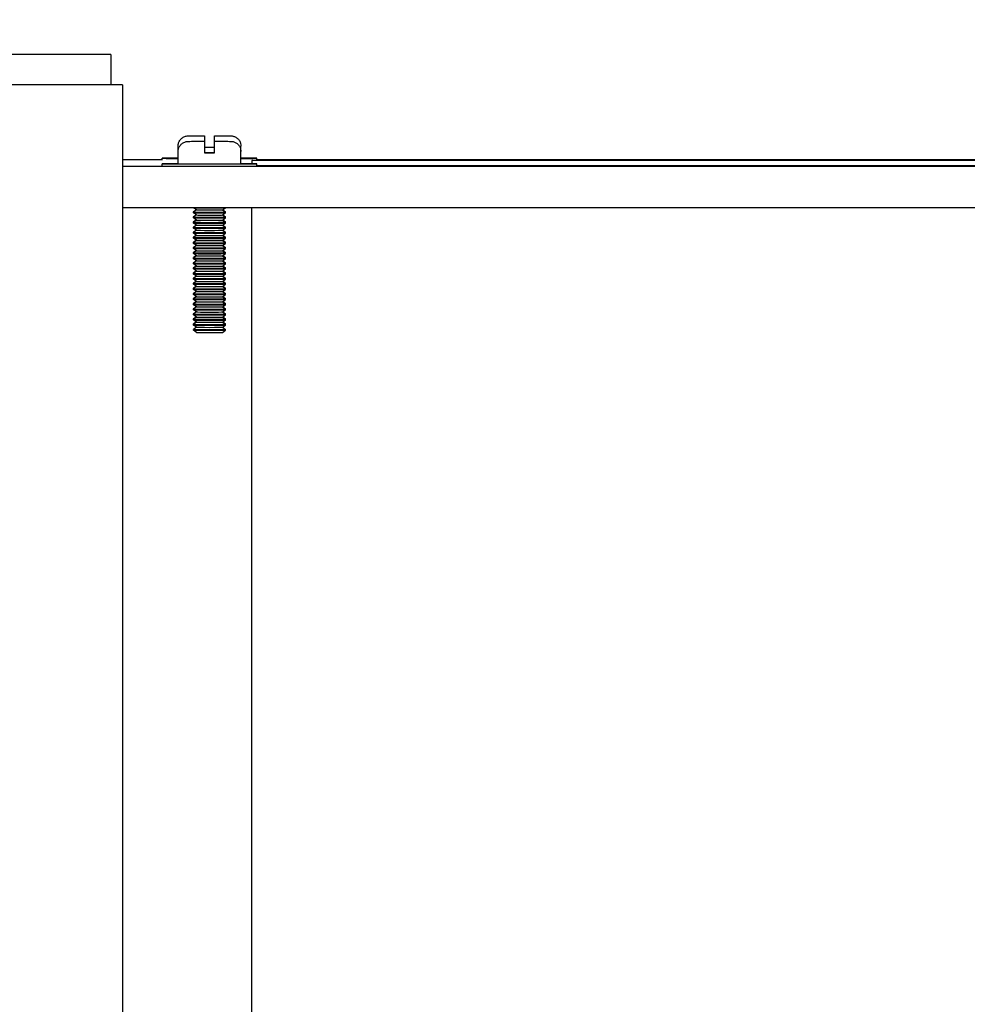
# Model space of a CAD drawing. Extents: x 0 to 796, y 0 to 496.
# Tile 172 of 222: x 404 to 410, y 306 to 312. Entities that reach past the tile are written whole.
import ezdxf

# ---------------------------------------------------------------- set-up
doc = ezdxf.new("R2010")
doc.units = 0
doc.header["$LTSCALE"] = 12
doc.header["$MEASUREMENT"] = 0
doc.layers.add('D', color=2, linetype='CONTINUOUS')
doc.layers.add('X', color=1, linetype='CONTINUOUS')
doc.styles.get("Standard").update_dxf_attribs({"font": 'SIMPLEX.SHX', "width": 0.875})
doc.dimstyles.get("Standard").update_dxf_attribs({"dimscale": 28, "dimtxt": 0.125, "dimasz": 0.125, "dimexe": 0.04375, "dimexo": 0.0625, "dimgap": 0.04375, "dimtad": 0, "dimtih": 1, "dimtoh": 1, "dimdec": 4, "dimzin": 12, "dimdsep": 46, "dimlunit": 5, "dimtxsty": 'Standard', "dimcen": 0, "dimclrd": 256, "dimclre": 256, "dimclrt": 256, "dimadec": 1, "dimazin": 3, "dimtfac": 0.875, "dimtdec": 4, "dimtofl": 0, "dimtmove": 0, "dimatfit": 2, "dimfxl": 1, "dimtolj": 1, "dimtzin": 12, "dimlwd": 13, "dimlwe": 13, "dimarcsym": 0})

# ---------------------------------------------------------------- blocks, each defined once
blk = doc.blocks.new('*D73')
at = {"layer": 'D', "lineweight": 13, "transparency": 16777216}
for p, q in [((390.4196, 320.4503), (515.3841, 320.4503)), ((514.1591, 316.9503), (514.1591, 262.9118)), ((514.1591, 194.9808), (514.1591, 256.9618)), ((441.1505, 191.4808), (515.3841, 191.4808))]:
    blk.add_line(p, q, dxfattribs=at)
at = {"layer": 'D', "transparency": 16777216}
for points in [[(513.5758, 316.9503), (514.7425, 316.9503), (514.1591, 320.4503)], [(513.5758, 194.9808), (514.7425, 194.9808), (514.1591, 191.4808)]]:
    blk.add_solid(points, dxfattribs=at)
at = {"layer": 'D', "transparency": 16777216, "insert": (514.1591, 259.9368), "char_height": 3.5, "attachment_point": 5}
blk.add_mtext('\\A1;129{}{\\C2;%%p1}', dxfattribs=at)
blk = doc.blocks.new('*D116')
at = {"layer": 'D', "lineweight": 13, "transparency": 16777216}
for p, q in [((397.8459, 318.7968), (397.8459, 333.2981)), ((439.3459, 308.6995), (439.3459, 333.2981)), ((435.8459, 332.0731), (401.3459, 332.0731))]:
    blk.add_line(p, q, dxfattribs=at)
at = {"layer": 'D', "transparency": 16777216}
for points in [[(401.3459, 332.6565), (401.3459, 331.4898), (397.8459, 332.0731)], [(435.8459, 332.6565), (435.8459, 331.4898), (439.3459, 332.0731)]]:
    blk.add_solid(points, dxfattribs=at)
at = {"layer": 'D', "transparency": 16777216, "insert": (418.5959, 336.8711), "char_height": 3.5, "attachment_point": 5}
blk.add_mtext('\\A1;41{\\H0.875x;\\S1/2;}{}{\\C2;%%p1}', dxfattribs=at)

msp = doc.modelspace()

# ---------------------------------------------------------------- linework, layer by layer
at = {"layer": 'X'}
for p, q in [((404.78341, 311.63688), (390.90841, 311.63688)), ((404.78341, 311.63688), (404.78341, 311.45758)), ((404.85271, 311.45758), (390.83911, 311.45758)), ((404.85271, 311.45758), (404.85271, 303.74738)), ((405.33931, 311.15518), (405.33931, 311.15445)), ((405.33931, 311.12257), (405.33931, 311.12185)), ((405.39931, 311.15445), (405.39931, 311.15518)), ((405.39931, 311.12185), (405.39931, 311.12257)), ((405.18281, 311.06121), (405.18281, 311.09382)), ((405.55581, 311.06121), (405.55581, 311.09382)), ((405.08831, 311.01259), (404.85271, 311.01259)), ((405.08831, 311.01037), (405.08831, 311.02182)), ((405.18281, 310.98921), (405.18281, 311.06121)), ((405.33931, 311.06067), (405.33931, 311.05367)), ((405.39931, 311.05367), (405.39931, 311.06067)), ((405.55581, 310.98921), (405.55581, 311.06121)), ((416.11931, 311.00963), (405.61931, 311.00963)), ((405.61931, 311.00963), (405.61931, 310.98959)), ((405.65031, 311.01037), (405.65031, 311.02182)), ((416.08831, 311.01259), (405.65031, 311.01259)), ((404.85271, 310.97554), (417.11931, 310.97554)), ((405.08831, 310.97776), (405.08831, 310.98921)), ((405.65031, 310.97776), (405.65031, 310.98921)), ((405.65031, 310.9785), (416.08831, 310.9785)), ((404.85271, 310.73094), (417.11931, 310.73094)), ((405.27431, 310.72884), (405.27431, 310.73094)), ((405.29291, 310.71581), (405.27431, 310.72884)), ((405.29125, 310.71698), (405.27431, 310.70512)), ((405.29291, 310.71581), (405.27431, 310.70279)), ((405.44571, 310.71581), (405.46431, 310.72884)), ((405.44571, 310.71581), (405.46431, 310.70279)), ((405.44737, 310.71698), (405.46431, 310.70512)), ((405.46431, 310.72884), (405.46431, 310.73094)), ((405.61931, 304.23099), (405.61931, 310.73094)), ((405.27431, 310.70279), (405.27431, 310.70512)), ((405.27431, 310.69856), (405.27431, 310.70279)), ((405.29291, 310.68554), (405.27431, 310.69856)), ((405.29125, 310.6867), (405.27431, 310.67484)), ((405.29291, 310.68554), (405.27431, 310.67252)), ((405.27431, 310.67252), (405.27431, 310.67484)), ((405.27431, 310.66829), (405.27431, 310.67252)), ((405.29291, 310.65526), (405.27431, 310.66829)), ((405.29125, 310.65643), (405.27431, 310.64457)), ((405.29291, 310.65526), (405.27431, 310.64224)), ((405.44571, 310.68554), (405.46431, 310.69856)), ((405.44571, 310.68554), (405.46431, 310.67252)), ((405.44571, 310.65526), (405.46431, 310.66829)), ((405.44571, 310.65526), (405.46431, 310.64224)), ((405.44737, 310.6867), (405.46431, 310.67484)), ((405.44737, 310.65643), (405.46431, 310.64457)), ((405.46431, 310.70279), (405.46431, 310.70512)), ((405.46431, 310.69856), (405.46431, 310.70279)), ((405.46431, 310.67252), (405.46431, 310.67484)), ((405.46431, 310.66829), (405.46431, 310.67252)), ((405.27431, 310.64224), (405.27431, 310.64457)), ((405.27431, 310.63801), (405.27431, 310.64224)), ((405.29291, 310.62499), (405.27431, 310.63801)), ((405.29125, 310.62615), (405.27431, 310.6143)), ((405.29291, 310.62499), (405.27431, 310.61197)), ((405.27431, 310.61197), (405.27431, 310.61429)), ((405.27431, 310.60774), (405.27431, 310.61197)), ((405.29291, 310.59471), (405.27431, 310.60774)), ((405.29125, 310.59588), (405.27431, 310.58402)), ((405.44571, 310.62499), (405.46431, 310.63801)), ((405.44571, 310.62499), (405.46431, 310.61197)), ((405.44571, 310.59471), (405.46431, 310.60774)), ((405.44737, 310.62615), (405.46431, 310.6143)), ((405.44737, 310.59588), (405.46431, 310.58402)), ((405.46431, 310.64224), (405.46431, 310.64457)), ((405.46431, 310.63801), (405.46431, 310.64224)), ((405.46431, 310.61197), (405.46431, 310.61429)), ((405.46431, 310.60774), (405.46431, 310.61197)), ((405.29291, 310.59471), (405.27431, 310.58169)), ((405.27431, 310.58169), (405.27431, 310.58402)), ((405.27431, 310.57746), (405.27431, 310.58169)), ((405.29291, 310.56444), (405.27431, 310.57746)), ((405.29125, 310.5656), (405.27431, 310.55375)), ((405.29291, 310.56444), (405.27431, 310.55142)), ((405.27431, 310.55142), (405.27431, 310.55374)), ((405.27431, 310.54719), (405.27431, 310.55142)), ((405.29291, 310.53416), (405.27431, 310.54719)), ((405.44571, 310.59471), (405.46431, 310.58169)), ((405.44571, 310.56444), (405.46431, 310.57746)), ((405.44571, 310.56444), (405.46431, 310.55142)), ((405.44571, 310.53416), (405.46431, 310.54719)), ((405.44737, 310.5656), (405.46431, 310.55375)), ((405.46431, 310.58169), (405.46431, 310.58402)), ((405.46431, 310.57746), (405.46431, 310.58169)), ((405.46431, 310.55142), (405.46431, 310.55374)), ((405.46431, 310.54719), (405.46431, 310.55142)), ((405.29125, 310.53533), (405.27431, 310.52347)), ((405.29291, 310.53416), (405.27431, 310.52114)), ((405.27431, 310.52114), (405.27431, 310.52347)), ((405.27431, 310.51691), (405.27431, 310.52114)), ((405.29291, 310.50389), (405.27431, 310.51691)), ((405.29125, 310.50505), (405.27431, 310.4932)), ((405.29291, 310.50389), (405.27431, 310.49087)), ((405.27431, 310.49087), (405.27431, 310.49319)), ((405.27431, 310.48664), (405.27431, 310.49087)), ((405.29291, 310.47361), (405.27431, 310.48664)), ((405.44571, 310.53416), (405.46431, 310.52114)), ((405.44571, 310.50389), (405.46431, 310.51691)), ((405.44571, 310.50389), (405.46431, 310.49087)), ((405.44571, 310.47361), (405.46431, 310.48664)), ((405.44737, 310.53533), (405.46431, 310.52347)), ((405.44737, 310.50505), (405.46431, 310.4932)), ((405.46431, 310.52114), (405.46431, 310.52347)), ((405.46431, 310.51691), (405.46431, 310.52114)), ((405.46431, 310.49087), (405.46431, 310.49319)), ((405.46431, 310.48664), (405.46431, 310.49087)), ((405.29125, 310.47478), (405.27431, 310.46292)), ((405.29291, 310.47361), (405.27431, 310.46059)), ((405.27431, 310.46059), (405.27431, 310.46292)), ((405.27431, 310.45636), (405.27431, 310.46059)), ((405.29291, 310.44334), (405.27431, 310.45636)), ((405.29125, 310.4445), (405.27431, 310.43265)), ((405.29291, 310.44334), (405.27431, 310.43032)), ((405.27431, 310.43032), (405.27431, 310.43264)), ((405.27431, 310.42609), (405.27431, 310.43032)), ((405.29291, 310.41306), (405.27431, 310.42609)), ((405.44571, 310.47361), (405.46431, 310.46059)), ((405.44571, 310.44334), (405.46431, 310.45636)), ((405.44571, 310.44334), (405.46431, 310.43032)), ((405.44571, 310.41306), (405.46431, 310.42609)), ((405.44737, 310.47478), (405.46431, 310.46292)), ((405.44737, 310.4445), (405.46431, 310.43265)), ((405.46431, 310.46059), (405.46431, 310.46292)), ((405.46431, 310.45636), (405.46431, 310.46059)), ((405.46431, 310.43032), (405.46431, 310.43264)), ((405.46431, 310.42609), (405.46431, 310.43032)), ((405.29125, 310.41423), (405.27431, 310.40237)), ((405.29291, 310.41307), (405.27431, 310.40004)), ((405.27431, 310.40004), (405.27431, 310.40237)), ((405.27431, 310.39581), (405.27431, 310.40004)), ((405.29291, 310.38279), (405.27431, 310.39581)), ((405.29125, 310.38395), (405.27431, 310.3721)), ((405.29291, 310.38279), (405.27431, 310.36977)), ((405.27431, 310.36977), (405.27431, 310.3721)), ((405.27431, 310.36554), (405.27431, 310.36977)), ((405.29291, 310.35251), (405.27431, 310.36554)), ((405.44571, 310.41307), (405.46431, 310.40004)), ((405.44571, 310.38279), (405.46431, 310.39581)), ((405.44571, 310.38279), (405.46431, 310.36977)), ((405.44571, 310.35251), (405.46431, 310.36554)), ((405.44737, 310.41423), (405.46431, 310.40237)), ((405.44737, 310.38395), (405.46431, 310.3721)), ((405.46431, 310.40004), (405.46431, 310.40237)), ((405.46431, 310.39581), (405.46431, 310.40004)), ((405.46431, 310.36977), (405.46431, 310.3721)), ((405.46431, 310.36554), (405.46431, 310.36977)), ((405.29125, 310.35368), (405.27431, 310.34182)), ((405.29291, 310.35252), (405.27431, 310.33949)), ((405.27431, 310.33949), (405.27431, 310.34182)), ((405.27431, 310.33526), (405.27431, 310.33949)), ((405.29291, 310.32224), (405.27431, 310.33526)), ((405.29125, 310.3234), (405.27431, 310.31155)), ((405.29291, 310.32224), (405.27431, 310.30922)), ((405.27431, 310.30922), (405.27431, 310.31155)), ((405.27431, 310.30499), (405.27431, 310.30922)), ((405.29291, 310.29196), (405.27431, 310.30499)), ((405.44571, 310.35252), (405.46431, 310.33949)), ((405.44571, 310.32224), (405.46431, 310.33526)), ((405.44571, 310.32224), (405.46431, 310.30922)), ((405.44571, 310.29196), (405.46431, 310.30499)), ((405.44737, 310.35368), (405.46431, 310.34182)), ((405.44737, 310.3234), (405.46431, 310.31155)), ((405.46431, 310.33949), (405.46431, 310.34182)), ((405.46431, 310.33526), (405.46431, 310.33949)), ((405.46431, 310.30922), (405.46431, 310.31155)), ((405.46431, 310.30499), (405.46431, 310.30922)), ((405.29125, 310.29313), (405.27431, 310.28127)), ((405.29291, 310.29197), (405.27431, 310.27894)), ((405.27431, 310.27894), (405.27431, 310.28127)), ((405.27431, 310.27471), (405.27431, 310.27894)), ((405.29291, 310.26169), (405.27431, 310.27471)), ((405.29125, 310.26286), (405.27431, 310.251)), ((405.29291, 310.26169), (405.27431, 310.24867)), ((405.27431, 310.24867), (405.27431, 310.251)), ((405.27431, 310.24444), (405.27431, 310.24867)), ((405.44571, 310.29197), (405.46431, 310.27894)), ((405.44571, 310.26169), (405.46431, 310.27471)), ((405.44571, 310.26169), (405.46431, 310.24867)), ((405.44737, 310.29313), (405.46431, 310.28127)), ((405.44737, 310.26286), (405.46431, 310.251)), ((405.46431, 310.27894), (405.46431, 310.28127)), ((405.46431, 310.27471), (405.46431, 310.27894)), ((405.46431, 310.24867), (405.46431, 310.251)), ((405.46431, 310.24444), (405.46431, 310.24867)), ((405.29291, 310.23142), (405.27431, 310.24444)), ((405.29125, 310.23258), (405.27431, 310.22072)), ((405.29291, 310.23142), (405.27431, 310.21839)), ((405.27431, 310.21839), (405.27431, 310.22072)), ((405.27431, 310.21416), (405.27431, 310.21839)), ((405.29291, 310.20114), (405.27431, 310.21416)), ((405.29125, 310.20231), (405.27431, 310.19045)), ((405.29291, 310.20114), (405.27431, 310.18812)), ((405.27431, 310.18812), (405.27431, 310.19045)), ((405.27431, 310.18389), (405.27431, 310.18812)), ((405.44571, 310.23142), (405.46431, 310.24444)), ((405.44571, 310.23142), (405.46431, 310.21839)), ((405.44571, 310.20114), (405.46431, 310.21416)), ((405.44571, 310.20114), (405.46431, 310.18812)), ((405.44737, 310.23258), (405.46431, 310.22072)), ((405.44737, 310.20231), (405.46431, 310.19045)), ((405.46431, 310.21839), (405.46431, 310.22072)), ((405.46431, 310.21416), (405.46431, 310.21839)), ((405.46431, 310.18812), (405.46431, 310.19045)), ((405.46431, 310.18389), (405.46431, 310.18812)), ((405.29291, 310.17087), (405.27431, 310.18389)), ((405.29125, 310.17203), (405.27431, 310.16017)), ((405.29291, 310.17087), (405.27431, 310.15784)), ((405.27431, 310.15784), (405.27431, 310.16017)), ((405.27431, 310.15362), (405.27431, 310.15784)), ((405.29291, 310.14059), (405.27431, 310.15361)), ((405.29125, 310.14176), (405.27431, 310.1299)), ((405.29291, 310.14059), (405.27431, 310.12757)), ((405.27431, 310.12757), (405.27431, 310.1299)), ((405.44571, 310.17087), (405.46431, 310.18389)), ((405.44571, 310.17087), (405.46431, 310.15784)), ((405.44571, 310.14059), (405.46431, 310.15361)), ((405.44571, 310.14059), (405.46431, 310.12757)), ((405.44737, 310.17203), (405.46431, 310.16017)), ((405.44737, 310.14176), (405.46431, 310.1299)), ((405.46431, 310.15784), (405.46431, 310.16017)), ((405.46431, 310.15362), (405.46431, 310.15784)), ((405.46431, 310.12757), (405.46431, 310.1299)), ((405.27431, 310.12334), (405.27431, 310.12757)), ((405.29291, 310.11032), (405.27431, 310.12334)), ((405.29125, 310.11148), (405.27431, 310.09962)), ((405.29291, 310.11032), (405.27431, 310.09729)), ((405.27431, 310.09729), (405.27431, 310.09962)), ((405.27431, 310.09307), (405.27431, 310.09729)), ((405.29291, 310.08004), (405.27431, 310.09306)), ((405.29125, 310.08121), (405.27431, 310.06935)), ((405.29291, 310.08004), (405.27431, 310.06702)), ((405.44571, 310.11032), (405.46431, 310.12334)), ((405.44571, 310.11032), (405.46431, 310.09729)), ((405.44571, 310.08004), (405.46431, 310.09306)), ((405.44571, 310.08004), (405.46431, 310.06702)), ((405.44737, 310.11148), (405.46431, 310.09962)), ((405.44737, 310.08121), (405.46431, 310.06935)), ((405.46431, 310.12334), (405.46431, 310.12757)), ((405.46431, 310.09729), (405.46431, 310.09962)), ((405.46431, 310.09307), (405.46431, 310.09729)), ((405.27431, 310.06702), (405.27431, 310.06935)), ((405.27431, 310.06279), (405.27431, 310.06702)), ((405.29291, 310.04977), (405.27431, 310.06279)), ((405.29125, 310.05093), (405.27431, 310.03907)), ((405.29291, 310.04977), (405.27431, 310.03674)), ((405.27431, 310.03674), (405.27431, 310.03907)), ((405.27431, 310.03252), (405.27431, 310.03674)), ((405.29291, 310.01949), (405.27431, 310.03251)), ((405.29291, 310.01949), (405.27431, 310.00647)), ((405.44571, 310.04977), (405.46431, 310.06279)), ((405.44571, 310.04977), (405.46431, 310.03674)), ((405.44571, 310.01949), (405.46431, 310.03251)), ((405.44571, 310.01949), (405.46431, 310.00647)), ((405.44737, 310.05093), (405.46431, 310.03907)), ((405.46431, 310.06702), (405.46431, 310.06935)), ((405.46431, 310.06279), (405.46431, 310.06702)), ((405.46431, 310.03674), (405.46431, 310.03907)), ((405.46431, 310.03252), (405.46431, 310.03674)), ((405.27431, 310.00224), (405.27431, 310.00647)), ((405.29291, 309.98922), (405.27431, 310.00224)), ((405.44571, 309.98922), (405.46431, 310.00224)), ((405.46431, 310.00224), (405.46431, 310.00647))]:
    msp.add_line(p, q, dxfattribs=at)
at = {"layer": 'X', "extrusion": (1.60135e-14, 1.56928e-14, -1)}
for centre, major_axis, end_param in [((405.36931, 311.08682), (0.1865, 0), -1.4092365), ((405.36931, 311.08682), (-0.1865, 0), -1.5707963), ((405.36931, 311.05421), (0.1865, 0), -1.4092365), ((405.36931, 311.05421), (-0.1865, 0), -1.5707963)]:
    msp.add_ellipse(centre, major_axis=major_axis, ratio=0.0029639, start_param=-1.7323561, end_param=end_param, dxfattribs=at)
at = {"layer": 'X', "extrusion": (1.60211e-14, 8.20985e-26, -1)}
for centre in [(405.36931, 311.08682), (405.36931, 311.05421)]:
    msp.add_ellipse(centre, major_axis=(-0.1865, 0), ratio=0.0029639, start_param=-1.5707963, end_param=-1.4092365, dxfattribs=at)
at = {"layer": 'X'}
for centre, major_axis, start_param, end_param in [((405.36931, 311.02182), (-0.281, 0), -0.8450404, 0.8450404), ((405.36931, 311.02182), (0.281, 0), -0.8450404, 0.8450404), ((405.36931, 310.98921), (-0.281, 0), -0.8450404, 1.5707963), ((405.36931, 310.98921), (-0.1865, 0), 0, 1.5707963), ((405.36931, 310.98921), (0.281, 0), -1.5707963, 0.8450404), ((405.36931, 310.98921), (0.1865, 0), -1.5707963, 0), ((405.36931, 310.72884), (-0.095, 0), 0, 1.5707963), ((405.36931, 310.71581), (-0.0764, 0), 0.004233, 3.1373597), ((405.36931, 310.72884), (0.095, 0), -1.5707963, 0), ((405.36931, 310.70279), (-0.095, 0), -0.004233, 1.5707963), ((405.36931, 310.67252), (-0.095, 0), -0.004233, 1.5707963), ((405.36931, 310.70512), (-0.095, 0), -0.004233, 0.2611364), ((405.36931, 310.67484), (-0.095, 0), -0.004233, 0.2611364), ((405.36931, 310.69856), (-0.095, 0), 0, 1.5707963), ((405.36931, 310.66829), (-0.095, 0), 0, 1.5707963), ((405.36931, 310.68554), (-0.0764, 0), 0.004233, 3.1373597), ((405.36931, 310.65526), (-0.0764, 0), 0.004233, 3.1373597), ((405.36931, 310.70279), (0.095, 0), -1.5707963, 0), ((405.36931, 310.69856), (0.095, 0), -1.5707963, 0), ((405.36931, 310.67252), (0.095, 0), -1.5707963, 0), ((405.36931, 310.66829), (0.095, 0), -1.5707963, 0), ((405.36931, 310.70512), (0.095, 0), -0.2611364, 0), ((405.36931, 310.67484), (0.095, 0), -0.2611364, 0), ((405.36931, 310.70512), (0.095, 0), 0, 0.004233), ((405.36931, 310.70279), (0.095, 0), 0, 0.004233), ((405.36931, 310.67484), (0.095, 0), 0, 0.004233), ((405.36931, 310.67252), (0.095, 0), 0, 0.004233), ((405.36931, 310.64224), (-0.095, 0), -0.004233, 1.5707963), ((405.36931, 310.61197), (-0.095, 0), -0.004233, 1.5707963), ((405.36931, 310.64457), (-0.095, 0), -0.004233, 0.2611364), ((405.36931, 310.61429), (-0.095, 0), -0.004233, 0.2611364), ((405.36931, 310.63801), (-0.095, 0), 0, 1.5707963), ((405.36931, 310.60774), (-0.095, 0), 0, 1.5707963), ((405.36931, 310.62499), (-0.0764, 0), 0.004233, 3.1373597), ((405.36931, 310.64224), (0.095, 0), -1.5707963, 0), ((405.36931, 310.63801), (0.095, 0), -1.5707963, 0), ((405.36931, 310.61197), (0.095, 0), -1.5707963, 0), ((405.36931, 310.60774), (0.095, 0), -1.5707963, 0), ((405.36931, 310.64457), (0.095, 0), -0.2611364, 0), ((405.36931, 310.61429), (0.095, 0), -0.2611364, 0), ((405.36931, 310.64457), (0.095, 0), 0, 0.004233), ((405.36931, 310.64224), (0.095, 0), 0, 0.004233), ((405.36931, 310.61429), (0.095, 0), 0, 0.004233), ((405.36931, 310.61197), (0.095, 0), 0, 0.004233), ((405.36931, 310.58169), (-0.095, 0), -0.004233, 1.5707963), ((405.36931, 310.55142), (-0.095, 0), -0.004233, 1.5707963), ((405.36931, 310.58402), (-0.095, 0), -0.004233, 0.2611364), ((405.36931, 310.55374), (-0.095, 0), -0.004233, 0.2611364), ((405.36931, 310.57746), (-0.095, 0), 0, 1.5707963), ((405.36931, 310.54719), (-0.095, 0), 0, 1.5707963), ((405.36931, 310.59471), (-0.0764, 0), 0.004233, 3.1373597), ((405.36931, 310.56444), (-0.0764, 0), 0.004233, 3.1373597), ((405.36931, 310.58169), (0.095, 0), -1.5707963, 0), ((405.36931, 310.57746), (0.095, 0), -1.5707963, 0), ((405.36931, 310.55142), (0.095, 0), -1.5707963, 0), ((405.36931, 310.54719), (0.095, 0), -1.5707963, 0), ((405.36931, 310.58402), (0.095, 0), -0.2611364, 0), ((405.36931, 310.55374), (0.095, 0), -0.2611364, 0), ((405.36931, 310.58402), (0.095, 0), 0, 0.004233), ((405.36931, 310.58169), (0.095, 0), 0, 0.004233), ((405.36931, 310.55374), (0.095, 0), 0, 0.004233), ((405.36931, 310.55142), (0.095, 0), 0, 0.004233), ((405.36931, 310.52114), (-0.095, 0), -0.004233, 1.5707963), ((405.36931, 310.49087), (-0.095, 0), -0.004233, 1.5707963), ((405.36931, 310.52347), (-0.095, 0), -0.004233, 0.2611364), ((405.36931, 310.49319), (-0.095, 0), -0.004233, 0.2611364), ((405.36931, 310.51691), (-0.095, 0), 0, 1.5707963), ((405.36931, 310.48664), (-0.095, 0), 0, 1.5707963), ((405.36931, 310.53416), (-0.0764, 0), 0.004233, 3.1373597), ((405.36931, 310.50389), (-0.0764, 0), 0.004233, 3.1373597), ((405.36931, 310.52114), (0.095, 0), -1.5707963, 0), ((405.36931, 310.51691), (0.095, 0), -1.5707963, 0), ((405.36931, 310.49087), (0.095, 0), -1.5707963, 0), ((405.36931, 310.48664), (0.095, 0), -1.5707963, 0), ((405.36931, 310.52347), (0.095, 0), -0.2611364, 0), ((405.36931, 310.49319), (0.095, 0), -0.2611364, 0), ((405.36931, 310.52347), (0.095, 0), 0, 0.004233), ((405.36931, 310.52114), (0.095, 0), 0, 0.004233), ((405.36931, 310.49319), (0.095, 0), 0, 0.004233), ((405.36931, 310.49087), (0.095, 0), 0, 0.004233), ((405.36931, 310.46059), (-0.095, 0), -0.004233, 1.5707963), ((405.36931, 310.43032), (-0.095, 0), -0.004233, 1.5707963), ((405.36931, 310.46292), (-0.095, 0), -0.004233, 0.2611364), ((405.36931, 310.43264), (-0.095, 0), -0.004233, 0.2611364), ((405.36931, 310.45636), (-0.095, 0), 0, 1.5707963), ((405.36931, 310.42609), (-0.095, 0), 0, 1.5707963), ((405.36931, 310.47361), (-0.0764, 0), 0.004233, 3.1373597), ((405.36931, 310.44334), (-0.0764, 0), 0.004233, 3.1373597), ((405.36931, 310.46059), (0.095, 0), -1.5707963, 0), ((405.36931, 310.45636), (0.095, 0), -1.5707963, 0), ((405.36931, 310.43032), (0.095, 0), -1.5707963, 0), ((405.36931, 310.42609), (0.095, 0), -1.5707963, 0), ((405.36931, 310.46292), (0.095, 0), -0.2611364, 0), ((405.36931, 310.43264), (0.095, 0), -0.2611364, 0), ((405.36931, 310.46292), (0.095, 0), 0, 0.004233), ((405.36931, 310.46059), (0.095, 0), 0, 0.004233), ((405.36931, 310.43264), (0.095, 0), 0, 0.004233), ((405.36931, 310.43032), (0.095, 0), 0, 0.004233), ((405.36931, 310.40004), (-0.095, 0), -0.004233, 1.5707963), ((405.36931, 310.36977), (-0.095, 0), -0.004233, 1.5707963), ((405.36931, 310.40237), (-0.095, 0), -0.004233, 0.2611364), ((405.36931, 310.3721), (-0.095, 0), -0.004233, 0.2611364), ((405.36931, 310.39581), (-0.095, 0), 0, 1.5707963), ((405.36931, 310.36554), (-0.095, 0), 0, 1.5707963), ((405.36931, 310.41307), (-0.0764, 0), 0.004233, 3.1373597), ((405.36931, 310.38279), (-0.0764, 0), 0.004233, 3.1373597), ((405.36931, 310.40004), (0.095, 0), -1.5707963, 0), ((405.36931, 310.39581), (0.095, 0), -1.5707963, 0), ((405.36931, 310.36977), (0.095, 0), -1.5707963, 0), ((405.36931, 310.36554), (0.095, 0), -1.5707963, 0), ((405.36931, 310.40237), (0.095, 0), -0.2611364, 0), ((405.36931, 310.3721), (0.095, 0), -0.2611364, 0), ((405.36931, 310.40237), (0.095, 0), 0, 0.004233), ((405.36931, 310.40004), (0.095, 0), 0, 0.004233), ((405.36931, 310.3721), (0.095, 0), 0, 0.004233), ((405.36931, 310.36977), (0.095, 0), 0, 0.004233), ((405.36931, 310.33949), (-0.095, 0), -0.004233, 1.5707963), ((405.36931, 310.30922), (-0.095, 0), -0.004233, 1.5707963), ((405.36931, 310.34182), (-0.095, 0), -0.004233, 0.2611364), ((405.36931, 310.31155), (-0.095, 0), -0.004233, 0.2611364), ((405.36931, 310.33526), (-0.095, 0), 0, 1.5707963), ((405.36931, 310.30499), (-0.095, 0), 0, 1.5707963), ((405.36931, 310.35252), (-0.0764, 0), 0.004233, 3.1373597), ((405.36931, 310.32224), (-0.0764, 0), 0.004233, 3.1373597), ((405.36931, 310.33949), (0.095, 0), -1.5707963, 0), ((405.36931, 310.33526), (0.095, 0), -1.5707963, 0), ((405.36931, 310.30922), (0.095, 0), -1.5707963, 0), ((405.36931, 310.30499), (0.095, 0), -1.5707963, 0), ((405.36931, 310.34182), (0.095, 0), -0.2611364, 0), ((405.36931, 310.31155), (0.095, 0), -0.2611364, 0), ((405.36931, 310.34182), (0.095, 0), 0, 0.004233), ((405.36931, 310.33949), (0.095, 0), 0, 0.004233), ((405.36931, 310.31155), (0.095, 0), 0, 0.004233), ((405.36931, 310.30922), (0.095, 0), 0, 0.004233), ((405.36931, 310.27894), (-0.095, 0), -0.004233, 1.5707963), ((405.36931, 310.24867), (-0.095, 0), -0.004233, 1.5707963), ((405.36931, 310.28127), (-0.095, 0), -0.004233, 0.2611364), ((405.36931, 310.251), (-0.095, 0), -0.004233, 0.2611364), ((405.36931, 310.27471), (-0.095, 0), 0, 1.5707963), ((405.36931, 310.29197), (-0.0764, 0), 0.004233, 3.1373597), ((405.36931, 310.26169), (-0.0764, 0), 0.004233, 3.1373597), ((405.36931, 310.27894), (0.095, 0), -1.5707963, 0), ((405.36931, 310.27471), (0.095, 0), -1.5707963, 0), ((405.36931, 310.24867), (0.095, 0), -1.5707963, 0), ((405.36931, 310.28127), (0.095, 0), -0.2611364, 0), ((405.36931, 310.251), (0.095, 0), -0.2611364, 0), ((405.36931, 310.28127), (0.095, 0), 0, 0.004233), ((405.36931, 310.27894), (0.095, 0), 0, 0.004233), ((405.36931, 310.251), (0.095, 0), 0, 0.004233), ((405.36931, 310.24867), (0.095, 0), 0, 0.004233), ((405.36931, 310.21839), (-0.095, 0), -0.004233, 1.5707963), ((405.36931, 310.18812), (-0.095, 0), -0.004233, 1.5707963), ((405.36931, 310.22072), (-0.095, 0), -0.004233, 0.2611364), ((405.36931, 310.19045), (-0.095, 0), -0.004233, 0.2611364), ((405.36931, 310.24444), (-0.095, 0), 0, 1.5707963), ((405.36931, 310.21416), (-0.095, 0), 0, 1.5707963), ((405.36931, 310.23142), (-0.0764, 0), 0.004233, 3.1373597), ((405.36931, 310.20114), (-0.0764, 0), 0.004233, 3.1373597), ((405.36931, 310.24444), (0.095, 0), -1.5707963, 0), ((405.36931, 310.21839), (0.095, 0), -1.5707963, 0), ((405.36931, 310.21416), (0.095, 0), -1.5707963, 0), ((405.36931, 310.18812), (0.095, 0), -1.5707963, 0), ((405.36931, 310.22072), (0.095, 0), -0.2611364, 0), ((405.36931, 310.19045), (0.095, 0), -0.2611364, 0), ((405.36931, 310.22072), (0.095, 0), 0, 0.004233), ((405.36931, 310.21839), (0.095, 0), 0, 0.004233), ((405.36931, 310.19045), (0.095, 0), 0, 0.004233), ((405.36931, 310.18812), (0.095, 0), 0, 0.004233), ((405.36931, 310.15784), (-0.095, 0), -0.004233, 1.5707963), ((405.36931, 310.16017), (-0.095, 0), -0.004233, 0.2611364), ((405.36931, 310.1299), (-0.095, 0), -0.004233, 0.2611364), ((405.36931, 310.18389), (-0.095, 0), 0, 1.5707963), ((405.36931, 310.15362), (-0.095, 0), 0, 1.5707963), ((405.36931, 310.17087), (-0.0764, 0), 0.004233, 3.1373597), ((405.36931, 310.14059), (-0.0764, 0), 0.004233, 3.1373597), ((405.36931, 310.18389), (0.095, 0), -1.5707963, 0), ((405.36931, 310.15784), (0.095, 0), -1.5707963, 0), ((405.36931, 310.15362), (0.095, 0), -1.5707963, 0), ((405.36931, 310.16017), (0.095, 0), -0.2611364, 0), ((405.36931, 310.1299), (0.095, 0), -0.2611364, 0), ((405.36931, 310.16017), (0.095, 0), 0, 0.004233), ((405.36931, 310.15784), (0.095, 0), 0, 0.004233), ((405.36931, 310.1299), (0.095, 0), 0, 0.004233), ((405.36931, 310.12757), (-0.095, 0), -0.004233, 1.5707963), ((405.36931, 310.09729), (-0.095, 0), -0.004233, 1.5707963), ((405.36931, 310.09962), (-0.095, 0), -0.004233, 0.2611364), ((405.36931, 310.12334), (-0.095, 0), 0, 1.5707963), ((405.36931, 310.09307), (-0.095, 0), 0, 1.5707963), ((405.36931, 310.11032), (-0.0764, 0), 0.004233, 3.1373597), ((405.36931, 310.08004), (-0.0764, 0), 0.004233, 3.1373597), ((405.36931, 310.12757), (0.095, 0), -1.5707963, 0), ((405.36931, 310.12334), (0.095, 0), -1.5707963, 0), ((405.36931, 310.09729), (0.095, 0), -1.5707963, 0), ((405.36931, 310.09307), (0.095, 0), -1.5707963, 0), ((405.36931, 310.09962), (0.095, 0), -0.2611364, 0), ((405.36931, 310.12757), (0.095, 0), 0, 0.004233), ((405.36931, 310.09962), (0.095, 0), 0, 0.004233), ((405.36931, 310.09729), (0.095, 0), 0, 0.004233), ((405.36931, 310.06702), (-0.095, 0), -0.004233, 1.5707963), ((405.36931, 310.03674), (-0.095, 0), -0.004233, 1.5707963), ((405.36931, 310.06935), (-0.095, 0), -0.004233, 0.2611364), ((405.36931, 310.03907), (-0.095, 0), -0.004233, 0.2611364), ((405.36931, 310.06279), (-0.095, 0), 0, 1.5707963), ((405.36931, 310.03252), (-0.095, 0), 0, 1.5707963), ((405.36931, 310.04977), (-0.0764, 0), 0.004233, 3.1373597), ((405.36931, 310.01949), (-0.0764, 0), 0.004233, 3.1373597), ((405.36931, 310.06702), (0.095, 0), -1.5707963, 0), ((405.36931, 310.06279), (0.095, 0), -1.5707963, 0), ((405.36931, 310.03674), (0.095, 0), -1.5707963, 0), ((405.36931, 310.03252), (0.095, 0), -1.5707963, 0), ((405.36931, 310.06935), (0.095, 0), -0.2611364, 0), ((405.36931, 310.03907), (0.095, 0), -0.2611364, 0), ((405.36931, 310.06935), (0.095, 0), 0, 0.004233), ((405.36931, 310.06702), (0.095, 0), 0, 0.004233), ((405.36931, 310.03907), (0.095, 0), 0, 0.004233), ((405.36931, 310.03674), (0.095, 0), 0, 0.004233), ((405.36931, 310.00647), (-0.095, 0), -0.004233, 1.5707963), ((405.36931, 310.00224), (-0.095, 0), 0, 1.5707963), ((405.36931, 309.98922), (-0.0764, 0), 0.004233, 3.1373597), ((405.36931, 310.00647), (0.095, 0), -1.5707963, 0), ((405.36931, 310.00224), (0.095, 0), -1.5707963, 0), ((405.36931, 310.00647), (0.095, 0), 0, 0.004233)]:
    msp.add_ellipse(centre, major_axis=major_axis, ratio=0.0029639, start_param=start_param, end_param=end_param, dxfattribs=at)
for points, knots in [([(405.18281, 311.09382), (405.18281, 311.10041), (405.18391, 311.10709), (405.18809, 311.11947), (405.19119, 311.12534), (405.19898, 311.13569), (405.20377, 311.14029), (405.21443, 311.14767), (405.22043, 311.15053), (405.22961, 311.15322), (405.23273, 311.15388), (405.23635, 311.15437), (405.23704, 311.15445), (405.23818, 311.15456), (405.23865, 311.1546), (405.23967, 311.15469), (405.24017, 311.15472), (405.241, 311.15476), (405.24134, 311.15478), (405.24214, 311.15481), (405.24251, 311.15482), (405.2439, 311.15486), (405.24477, 311.15487), (405.24923, 311.15494), (405.25447, 311.15497), (405.26928, 311.15504), (405.27921, 311.15508), (405.30111, 311.15513), (405.31312, 311.15515), (405.33017, 311.15517), (405.33471, 311.15517), (405.33931, 311.15518)], [0, 0, 0, 0, 0.01978378, 0.01978378, 0.0392092, 0.0392092, 0.05864725, 0.05864725, 0.07807924, 0.07807924, 0.08743005, 0.08743005, 0.08965858, 0.08965858, 0.09139298, 0.09139298, 0.09386466, 0.09386466, 0.0964608, 0.0964608, 0.10111568, 0.10111568, 0.11474927, 0.11474927, 0.15608806, 0.15608806, 0.19990578, 0.19990578, 0.240226, 0.240226, 0.25443231, 0.25443231, 0.25443231, 0.25443231]), ([(405.18281, 311.06121), (405.18281, 311.06781), (405.18391, 311.07449), (405.18809, 311.08687), (405.19119, 311.09274), (405.19898, 311.10309), (405.20377, 311.10769), (405.21443, 311.11506), (405.22043, 311.11792), (405.22961, 311.12062), (405.23273, 311.12127), (405.23635, 311.12176), (405.23704, 311.12184), (405.23818, 311.12196), (405.23865, 311.122), (405.23967, 311.12208), (405.24017, 311.12211), (405.241, 311.12216), (405.24134, 311.12218), (405.24214, 311.12221), (405.24251, 311.12222), (405.2439, 311.12226), (405.24477, 311.12227), (405.24923, 311.12233), (405.25447, 311.12237), (405.26928, 311.12244), (405.27921, 311.12248), (405.30111, 311.12253), (405.31312, 311.12255), (405.33017, 311.12257), (405.33471, 311.12257), (405.33931, 311.12257)], [0, 0, 0, 0, 0.01978378, 0.01978378, 0.0392092, 0.0392092, 0.05864725, 0.05864725, 0.07807924, 0.07807924, 0.08743005, 0.08743005, 0.08965858, 0.08965858, 0.09139298, 0.09139298, 0.09386466, 0.09386466, 0.0964608, 0.0964608, 0.10111568, 0.10111568, 0.11474927, 0.11474927, 0.15608806, 0.15608806, 0.19990578, 0.19990578, 0.240226, 0.240226, 0.25443231, 0.25443231, 0.25443231, 0.25443231]), ([(405.33931, 311.15445), (405.33931, 311.15443), (405.33931, 311.15263), (405.33931, 311.14674), (405.33931, 311.14168), (405.33931, 311.13249), (405.33931, 311.12758), (405.33931, 311.12257)], [0.70338962, 0.70338962, 0.70338962, 0.70338962, 0.76266125, 0.76266125, 0.82077866, 0.82077866, 0.86174508, 0.86174508, 0.86174508, 0.86174508]), ([(405.33931, 311.12185), (405.33931, 311.12183), (405.33931, 311.12002), (405.33931, 311.11414), (405.33931, 311.10907), (405.33931, 311.09836), (405.33931, 311.09085), (405.33931, 311.07697), (405.33931, 311.06815), (405.33931, 311.06067)], [0.70338962, 0.70338962, 0.70338962, 0.70338962, 0.76266125, 0.76266125, 0.82077866, 0.82077866, 0.87821112, 0.87821112, 0.93526002, 0.93526002, 0.93526002, 0.93526002]), ([(405.39931, 311.15518), (405.41253, 311.15517), (405.42537, 311.15515), (405.44814, 311.15511), (405.4584, 311.15508), (405.47537, 311.15502), (405.48227, 311.15498), (405.48963, 311.15493), (405.4916, 311.15491), (405.49411, 311.15487), (405.49487, 311.15486), (405.49611, 311.15482), (405.49648, 311.15481), (405.49733, 311.15478), (405.49777, 311.15476), (405.49878, 311.1547), (405.49926, 311.15466), (405.50042, 311.15457), (405.50114, 311.1545), (405.5027, 311.15431), (405.50355, 311.1542), (405.50591, 311.15382), (405.50744, 311.15352), (405.51213, 311.1524), (405.51528, 311.15137), (405.52364, 311.14788), (405.5287, 311.14486), (405.53821, 311.13717), (405.54263, 311.13223), (405.54963, 311.12134), (405.55228, 311.11525), (405.55516, 311.10404), (405.55581, 311.09891), (405.55581, 311.09382)], [0, 0, 0, 0, 0.040827, 0.040827, 0.08094022, 0.08094022, 0.12121365, 0.12121365, 0.14157397, 0.14157397, 0.15344763, 0.15344763, 0.15790317, 0.15790317, 0.16126121, 0.16126121, 0.16340058, 0.16340058, 0.16586883, 0.16586883, 0.16854813, 0.16854813, 0.17324097, 0.17324097, 0.18311674, 0.18311674, 0.2004355, 0.2004355, 0.21982452, 0.21982452, 0.23926009, 0.23926009, 0.25454487, 0.25454487, 0.25454487, 0.25454487]), ([(405.39931, 311.12257), (405.39931, 311.12758), (405.39931, 311.13249), (405.39931, 311.14168), (405.39931, 311.14674), (405.39931, 311.15263), (405.39931, 311.15443), (405.39931, 311.15445)], [0.07351494, 0.07351494, 0.07351494, 0.07351494, 0.11448136, 0.11448136, 0.17259877, 0.17259877, 0.2318704, 0.2318704, 0.2318704, 0.2318704]), ([(405.39931, 311.12257), (405.41253, 311.12256), (405.42537, 311.12255), (405.44814, 311.1225), (405.4584, 311.12248), (405.47537, 311.12242), (405.48227, 311.12238), (405.48963, 311.12232), (405.4916, 311.1223), (405.49411, 311.12227), (405.49487, 311.12225), (405.49611, 311.12222), (405.49648, 311.12221), (405.49733, 311.12217), (405.49777, 311.12215), (405.49878, 311.12209), (405.49926, 311.12206), (405.50042, 311.12196), (405.50114, 311.12189), (405.5027, 311.12171), (405.50355, 311.12159), (405.50591, 311.12122), (405.50744, 311.12091), (405.51213, 311.11979), (405.51528, 311.11877), (405.52364, 311.11528), (405.5287, 311.11226), (405.53821, 311.10456), (405.54263, 311.09963), (405.54963, 311.08874), (405.55228, 311.08265), (405.55516, 311.07144), (405.55581, 311.06631), (405.55581, 311.06121)], [0, 0, 0, 0, 0.040827, 0.040827, 0.08094022, 0.08094022, 0.12121365, 0.12121365, 0.14157397, 0.14157397, 0.15344763, 0.15344763, 0.15790317, 0.15790317, 0.16126121, 0.16126121, 0.16340058, 0.16340058, 0.16586883, 0.16586883, 0.16854813, 0.16854813, 0.17324097, 0.17324097, 0.18311674, 0.18311674, 0.2004355, 0.2004355, 0.21982452, 0.21982452, 0.23926009, 0.23926009, 0.25454487, 0.25454487, 0.25454487, 0.25454487]), ([(405.39931, 311.06067), (405.39931, 311.06815), (405.39931, 311.07697), (405.39931, 311.09085), (405.39931, 311.09836), (405.39931, 311.10907), (405.39931, 311.11414), (405.39931, 311.12002), (405.39931, 311.12183), (405.39931, 311.12185)], [0, 0, 0, 0, 0.0570489, 0.0570489, 0.11448136, 0.11448136, 0.17259877, 0.17259877, 0.2318704, 0.2318704, 0.2318704, 0.2318704])]:
    msp.add_open_spline(points, degree=3, knots=knots, dxfattribs=at)

# ---------------------------------------------------------------- dimensions: what is measured, and where the dimension line sits
at = {"layer": 'D'}
dim = msp.add_linear_dim(base=(397.84591, 332.07314), p1=(439.34591, 306.94953), p2=(397.84591, 317.0468), angle=180, text='<>{}{\\C2;%%p1}', dimstyle='Standard', override={"dimtad": 1}, dxfattribs=at)
dim.commit()
dim.dimension.update_dxf_attribs({"geometry": '*D116', "text_midpoint": (418.59591, 336.87106)})
dim = msp.add_linear_dim(base=(514.15913, 191.48078), p1=(388.66958, 320.45026), p2=(439.40048, 191.48078), angle=90, text='<>{}{\\C2;%%p1}', dimstyle='Standard', override={"dimdec": 3}, dxfattribs=at)
dim.commit()
dim.dimension.update_dxf_attribs({"geometry": '*D73', "text_midpoint": (514.15913, 259.93683), "dimtype": 160})

doc.saveas('drawing.dxf')
